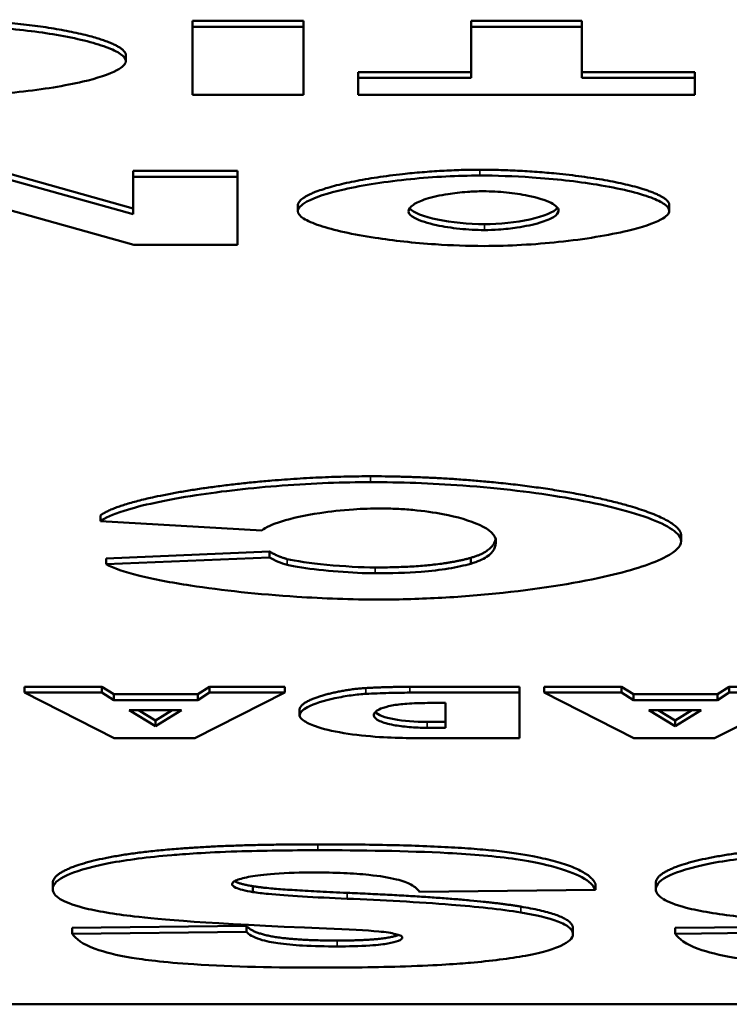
# Model space of a CAD drawing. Header units: inches. Extents: x 1.4 to 53.9, y 1.3 to 58.
# Tile 46 of 227: x 40.34 to 40.578, y 16.132 to 16.462. Entities that reach past the tile are written whole.
import ezdxf

# ---------------------------------------------------------------- set-up
doc = ezdxf.new("R2010")
doc.units = ezdxf.units.IN
doc.header["$MEASUREMENT"] = 0
doc.layers.add('Visible (ANSI)', color=7, linetype='Continuous', lineweight=50)
doc.layers.add('Visible Narrow (ANSI)', color=7, linetype='Continuous', lineweight=35)

msp = doc.modelspace()

# ---------------------------------------------------------------- linework, layer by layer
at = {"layer": 'Visible (ANSI)'}
for p, q in [((40.39832, 16.46146), (40.39832, 16.4595)), ((40.39832, 16.46146), (40.43551, 16.46146)), ((40.43551, 16.46146), (40.43551, 16.4595)), ((40.49164, 16.46146), (40.49164, 16.4595)), ((40.49164, 16.46146), (40.52872, 16.46146)), ((40.52872, 16.46146), (40.52872, 16.4595)), ((40.39832, 16.4595), (40.39832, 16.4367)), ((40.43551, 16.4595), (40.39832, 16.4595)), ((40.43551, 16.4367), (40.43551, 16.4595)), ((40.52872, 16.4595), (40.49164, 16.4595)), ((40.49164, 16.4595), (40.49164, 16.44234)), ((40.52872, 16.44234), (40.52872, 16.4595)), ((40.37603, 16.45001), (40.37603, 16.44804)), ((40.45376, 16.4443), (40.45376, 16.44234)), ((40.45376, 16.4443), (40.49164, 16.4443)), ((40.52872, 16.4443), (40.5666, 16.4443)), ((40.5666, 16.4443), (40.5666, 16.44234)), ((40.45376, 16.44234), (40.45376, 16.4367)), ((40.49164, 16.44234), (40.45376, 16.44234)), ((40.5666, 16.44234), (40.52872, 16.44234)), ((40.5666, 16.4367), (40.5666, 16.44234)), ((40.39832, 16.4367), (40.43551, 16.4367)), ((40.45376, 16.4367), (40.5666, 16.4367)), ((40.33347, 16.41124), (40.37851, 16.39869)), ((40.37851, 16.41124), (40.37851, 16.40927)), ((40.37851, 16.41124), (40.41339, 16.41124)), ((40.41339, 16.41124), (40.41339, 16.40927)), ((40.37851, 16.39672), (40.33347, 16.40927)), ((40.41339, 16.40927), (40.37851, 16.40927)), ((40.37851, 16.40927), (40.37851, 16.39672)), ((40.41339, 16.38648), (40.41339, 16.40927)), ((40.33347, 16.39909), (40.37875, 16.38648)), ((40.43361, 16.39967), (40.43361, 16.39771)), ((40.558, 16.39985), (40.558, 16.39789)), ((40.37875, 16.38648), (40.41339, 16.38648)), ((40.36752, 16.29589), (40.36752, 16.29393)), ((40.36752, 16.29393), (40.42161, 16.29082)), ((40.56194, 16.28924), (40.56194, 16.28727)), ((40.36945, 16.28149), (40.42411, 16.28379)), ((40.42411, 16.28379), (40.42411, 16.28183)), ((40.42411, 16.28183), (40.36945, 16.27952)), ((40.36945, 16.28149), (40.36945, 16.27952)), ((40.49149, 16.28167), (40.49149, 16.27971)), ((40.34211, 16.23849), (40.36798, 16.23849)), ((40.34211, 16.23849), (40.34211, 16.23653)), ((40.36798, 16.23653), (40.34211, 16.23653)), ((40.34211, 16.23653), (40.37214, 16.22133)), ((40.36798, 16.23849), (40.36798, 16.23653)), ((40.36798, 16.23849), (40.37199, 16.23597)), ((40.37199, 16.23401), (40.36798, 16.23653)), ((40.39917, 16.22133), (40.42927, 16.23653)), ((40.40009, 16.23597), (40.40402, 16.23849)), ((40.40402, 16.23653), (40.40009, 16.23401)), ((40.40402, 16.23849), (40.40402, 16.23653)), ((40.40402, 16.23849), (40.42927, 16.23849)), ((40.42927, 16.23653), (40.40402, 16.23653)), ((40.42927, 16.23849), (40.42927, 16.23653)), ((40.47108, 16.23849), (40.50781, 16.23849)), ((40.50781, 16.23653), (40.47108, 16.23653)), ((40.50781, 16.23849), (40.50781, 16.23653)), ((40.50781, 16.22133), (40.50781, 16.23653)), ((40.51613, 16.23849), (40.542, 16.23849)), ((40.51613, 16.23849), (40.51613, 16.23653)), ((40.542, 16.23653), (40.51613, 16.23653)), ((40.51613, 16.23653), (40.54615, 16.22133)), ((40.542, 16.23849), (40.542, 16.23653)), ((40.542, 16.23849), (40.546, 16.23597)), ((40.546, 16.23401), (40.542, 16.23653)), ((40.57318, 16.22133), (40.60329, 16.23653)), ((40.5741, 16.23597), (40.57803, 16.23849)), ((40.57803, 16.23653), (40.5741, 16.23401)), ((40.57803, 16.23849), (40.57803, 16.23653)), ((40.57803, 16.23849), (40.60329, 16.23849)), ((40.60329, 16.23653), (40.57803, 16.23653)), ((40.37199, 16.23597), (40.37199, 16.23401)), ((40.37199, 16.23597), (40.40009, 16.23597)), ((40.40009, 16.23401), (40.37199, 16.23401)), ((40.40009, 16.23597), (40.40009, 16.23401)), ((40.546, 16.23597), (40.546, 16.23401)), ((40.546, 16.23597), (40.5741, 16.23597)), ((40.5741, 16.23401), (40.546, 16.23401)), ((40.5741, 16.23597), (40.5741, 16.23401)), ((40.37715, 16.23072), (40.3947, 16.23072)), ((40.38592, 16.22526), (40.37715, 16.23072)), ((40.38031, 16.23072), (40.38592, 16.22723)), ((40.3947, 16.23072), (40.38592, 16.22526)), ((40.38592, 16.22723), (40.39154, 16.23072)), ((40.4342, 16.23084), (40.4342, 16.22888)), ((40.47701, 16.23307), (40.48309, 16.23307)), ((40.48309, 16.23307), (40.48309, 16.22477)), ((40.55116, 16.23072), (40.56871, 16.23072)), ((40.55994, 16.22526), (40.55116, 16.23072)), ((40.55432, 16.23072), (40.55994, 16.22723)), ((40.56871, 16.23072), (40.55994, 16.22526)), ((40.55994, 16.22723), (40.56556, 16.23072)), ((40.38592, 16.22723), (40.38592, 16.22526)), ((40.47693, 16.22673), (40.48309, 16.22673)), ((40.55994, 16.22723), (40.55994, 16.22526)), ((40.48309, 16.22477), (40.47693, 16.22477)), ((40.37214, 16.22133), (40.39917, 16.22133)), ((40.47108, 16.22133), (40.50781, 16.22133)), ((40.54615, 16.22133), (40.57318, 16.22133)), ((40.35154, 16.17272), (40.35154, 16.17076)), ((40.41853, 16.17173), (40.41853, 16.16977)), ((40.47435, 16.16984), (40.53325, 16.17054)), ((40.53325, 16.1725), (40.53325, 16.17054)), ((40.55347, 16.17272), (40.55347, 16.17076)), ((40.35809, 16.15777), (40.41641, 16.15842)), ((40.35809, 16.15777), (40.35809, 16.1558)), ((40.41641, 16.15842), (40.41641, 16.15646)), ((40.52575, 16.15755), (40.52575, 16.15558)), ((40.56001, 16.15777), (40.61834, 16.15842)), ((40.56001, 16.15777), (40.56001, 16.1558)), ((40.41641, 16.15646), (40.35809, 16.1558)), ((40.61834, 16.15646), (40.56001, 16.1558)), ((41.46971, 16.13218), (37.46971, 16.13218))]:
    msp.add_line(p, q, dxfattribs=at)
for points, degree in [([(40.31366, 16.46186), (40.3333, 16.46186), (40.35801, 16.45968), (40.37603, 16.45424), (40.37603, 16.45001)], 4), ([(40.43361, 16.39967), (40.43361, 16.40367), (40.44781, 16.40878), (40.47461, 16.41163), (40.49459, 16.41163)], 4), ([(40.49459, 16.41163), (40.5148, 16.41163), (40.54148, 16.40917), (40.558, 16.40384), (40.558, 16.39985)], 4), ([(40.47103, 16.39869), (40.47322, 16.39583), (40.48541, 16.39338), (40.49609, 16.39338)], 3), ([(40.49609, 16.39338), (40.50622, 16.39338), (40.51834, 16.39585), (40.52056, 16.39891)], 3), ([(40.36752, 16.29589), (40.37291, 16.30021), (40.3964, 16.30602), (40.43124, 16.30898), (40.45799, 16.30898)], 4), ([(40.45799, 16.30898), (40.49072, 16.30898), (40.53191, 16.30536), (40.56194, 16.2963), (40.56194, 16.28924)], 4), ([(40.49149, 16.28167), (40.49898, 16.28377), (40.49984, 16.28802)], 2), ([(40.42411, 16.28379), (40.427, 16.28207), (40.43008, 16.28127)], 2), ([(40.43008, 16.28127), (40.43528, 16.27991), (40.45029, 16.27845), (40.45953, 16.27845)], 3), ([(40.45953, 16.27845), (40.48032, 16.27845), (40.49149, 16.28167)], 2), ([(40.4342, 16.23084), (40.4342, 16.23328), (40.44005, 16.23596), (40.45037, 16.23777), (40.45638, 16.23808)], 4), ([(40.45638, 16.23808), (40.46446, 16.23849), (40.47108, 16.23849)], 2), ([(40.45952, 16.22998), (40.46136, 16.22806), (40.46869, 16.22673), (40.47693, 16.22673)], 3), ([(40.35154, 16.17272), (40.35154, 16.17638), (40.37291, 16.18256), (40.41102, 16.18574), (40.44028, 16.18574)], 2), ([(40.44028, 16.18574), (40.49129, 16.18574), (40.53075, 16.17828), (40.53325, 16.1725)], 2), ([(40.55347, 16.17272), (40.55347, 16.17638), (40.57483, 16.18256), (40.61295, 16.18574), (40.6422, 16.18574)], 2), ([(40.41242, 16.1734), (40.41398, 16.1725), (40.41853, 16.17173)], 2), ([(40.41853, 16.17173), (40.42527, 16.17056), (40.4501, 16.1695)], 2), ([(40.4501, 16.1695), (40.49091, 16.16779), (40.50823, 16.1649)], 2), ([(40.50823, 16.1649), (40.52575, 16.16201), (40.52575, 16.15755)], 2), ([(40.41641, 16.15842), (40.41872, 16.15587), (40.43374, 16.15353), (40.44682, 16.15353)], 2)]:
    msp.add_open_spline(points, degree=degree, dxfattribs=at)
for points, degree, knots in [([(40.37603, 16.44804), (40.37603, 16.44882), (40.37536, 16.44961), (40.3731, 16.45116), (40.37142, 16.45195), (40.36525, 16.45422), (40.35952, 16.45562), (40.34672, 16.45781), (40.33974, 16.45866), (40.32581, 16.45967), (40.31953, 16.45989), (40.31366, 16.45989)], 3, [-0.2135579, -0.2135579, -0.2135579, -0.2135579, -0.1865293, -0.1865293, -0.1574507, -0.1574507, -0.0980578, -0.0980578, -0.0447245, -0.0447245, 0, 0, 0, 0]), ([(40.3154, 16.43631), (40.31965, 16.43631), (40.32389, 16.43644), (40.33225, 16.4369), (40.33639, 16.43725), (40.34836, 16.43853), (40.3557, 16.43974), (40.36643, 16.44225), (40.37048, 16.44355), (40.37492, 16.44593), (40.37603, 16.44698), (40.37603, 16.44804)], 3, [-0.2382995, -0.2382995, -0.2382995, -0.2382995, -0.2058359, -0.2058359, -0.1718754, -0.1718754, -0.1011829, -0.1011829, -0.0425574, -0.0425574, 0, 0, 0, 0]), ([(40.49459, 16.40967), (40.49078, 16.40967), (40.48691, 16.40955), (40.47915, 16.40915), (40.47518, 16.40885), (40.46324, 16.40767), (40.4555, 16.4065), (40.44351, 16.40377), (40.4393, 16.40236), (40.43461, 16.39981), (40.43361, 16.39871), (40.43361, 16.39771)], 3, [-0.199539, -0.199539, -0.199539, -0.199539, -0.17544, -0.17544, -0.1488824, -0.1488824, -0.0909814, -0.0909814, -0.0401741, -0.0401741, 0, 0, 0, 0]), ([(40.558, 16.39789), (40.558, 16.39861), (40.55739, 16.39934), (40.55533, 16.40081), (40.55377, 16.40156), (40.54767, 16.40386), (40.54148, 16.40537), (40.52704, 16.40772), (40.51961, 16.40854), (40.50591, 16.40947), (40.49996, 16.40967), (40.49459, 16.40967)], 3, [-0.1995184, -0.1995184, -0.1995184, -0.1995184, -0.1756782, -0.1756782, -0.1496219, -0.1496219, -0.0914427, -0.0914427, -0.0409581, -0.0409581, 0, 0, 0, 0]), ([(40.47068, 16.39762), (40.47068, 16.39839), (40.47122, 16.39916), (40.47328, 16.40057), (40.47471, 16.40123), (40.47869, 16.4025), (40.48121, 16.40306), (40.48588, 16.40379), (40.48806, 16.40405), (40.49212, 16.40433), (40.49392, 16.4044), (40.49574, 16.4044)], 3, [-0.1103108, -0.1103108, -0.1103108, -0.1103108, -0.0839154, -0.0839154, -0.0598162, -0.0598162, -0.0329238, -0.0329238, -0.0139063, -0.0139063, 0, 0, 0, 0]), ([(40.49574, 16.4044), (40.49704, 16.4044), (40.49833, 16.40436), (40.50091, 16.40423), (40.50221, 16.40413), (40.50597, 16.40374), (40.50844, 16.40337), (40.51387, 16.40226), (40.51659, 16.40143), (40.52004, 16.39968), (40.52092, 16.39881), (40.52092, 16.39793)], 3, [-0.1300342, -0.1300342, -0.1300342, -0.1300342, -0.117211, -0.117211, -0.1035279, -0.1035279, -0.0751186, -0.0751186, -0.0351666, -0.0351666, 0, 0, 0, 0]), ([(40.43361, 16.39771), (40.43361, 16.39689), (40.43432, 16.39608), (40.43683, 16.39447), (40.4387, 16.39368), (40.44561, 16.39137), (40.45213, 16.38995), (40.46555, 16.3879), (40.47243, 16.38713), (40.48494, 16.38629), (40.49044, 16.38608), (40.49597, 16.38608)], 3, [-0.2402013, -0.2402013, -0.2402013, -0.2402013, -0.2074165, -0.2074165, -0.1729462, -0.1729462, -0.1010017, -0.1010017, -0.0421887, -0.0421887, 0, 0, 0, 0]), ([(40.49609, 16.39141), (40.49469, 16.39141), (40.4933, 16.39146), (40.49051, 16.39161), (40.48912, 16.39172), (40.48508, 16.39214), (40.48245, 16.39255), (40.47708, 16.3937), (40.47455, 16.39449), (40.47146, 16.39608), (40.47068, 16.39685), (40.47068, 16.39762)], 3, [-0.1245162, -0.1245162, -0.1245162, -0.1245162, -0.1113733, -0.1113733, -0.0973313, -0.0973313, -0.0681394, -0.0681394, -0.0309913, -0.0309913, 0, 0, 0, 0]), ([(40.49597, 16.38608), (40.50022, 16.38608), (40.50445, 16.38621), (40.51282, 16.38668), (40.51698, 16.38702), (40.52972, 16.38836), (40.53776, 16.38969), (40.54875, 16.39232), (40.55271, 16.3936), (40.55694, 16.39589), (40.558, 16.39689), (40.558, 16.39789)], 3, [-0.240598, -0.240598, -0.240598, -0.240598, -0.2082413, -0.2082413, -0.1741981, -0.1741981, -0.0974146, -0.0974146, -0.0400493, -0.0400493, 0, 0, 0, 0]), ([(40.52092, 16.39793), (40.52092, 16.3972), (40.52033, 16.39648), (40.51816, 16.39513), (40.51664, 16.39449), (40.5125, 16.39324), (40.50984, 16.39268), (40.50512, 16.39197), (40.50302, 16.39173), (40.49927, 16.39148), (40.49769, 16.39141), (40.49609, 16.39141)], 3, [-0.1063838, -0.1063838, -0.1063838, -0.1063838, -0.0813505, -0.0813505, -0.0576836, -0.0576836, -0.0302523, -0.0302523, -0.0121924, -0.0121924, 0, 0, 0, 0]), ([(40.45799, 16.30702), (40.44901, 16.30702), (40.43885, 16.30664), (40.41807, 16.30509), (40.40826, 16.30398), (40.38939, 16.30107), (40.38118, 16.29926), (40.37152, 16.29621), (40.36887, 16.29501), (40.36752, 16.29393)], 3, [-0.2193082, -0.2193082, -0.2193082, -0.2193082, -0.1639216, -0.1639216, -0.1090699, -0.1090699, -0.0444721, -0.0444721, 0, 0, 0, 0]), ([(40.56194, 16.28727), (40.56194, 16.28857), (40.56081, 16.28988), (40.55705, 16.29247), (40.55424, 16.29379), (40.54397, 16.29757), (40.53442, 16.2999), (40.51309, 16.30354), (40.50145, 16.30496), (40.47824, 16.30666), (40.46778, 16.30702), (40.45799, 16.30702)], 3, [-0.3559299, -0.3559299, -0.3559299, -0.3559299, -0.3108821, -0.3108821, -0.2624178, -0.2624178, -0.1634296, -0.1634296, -0.0745408, -0.0745408, 0, 0, 0, 0]), ([(40.42161, 16.29082), (40.4228, 16.29189), (40.42517, 16.29294), (40.43156, 16.29492), (40.43595, 16.29589), (40.44438, 16.29717), (40.44819, 16.29761), (40.45522, 16.29809), (40.45831, 16.29821), (40.46146, 16.29821)], 3, [-0.1495901, -0.1495901, -0.1495901, -0.1495901, -0.1058786, -0.1058786, -0.056901, -0.056901, -0.023954, -0.023954, 0, 0, 0, 0]), ([(40.46146, 16.29821), (40.46326, 16.29821), (40.46504, 16.29816), (40.46862, 16.29799), (40.4704, 16.29786), (40.47586, 16.29736), (40.47926, 16.29686), (40.48705, 16.29536), (40.49131, 16.29414), (40.49788, 16.29109), (40.49996, 16.28923), (40.49996, 16.2872)], 3, [-0.2414972, -0.2414972, -0.2414972, -0.2414972, -0.2219146, -0.2219146, -0.2013139, -0.2013139, -0.1557968, -0.1557968, -0.081396, -0.081396, 0, 0, 0, 0]), ([(40.46088, 16.26771), (40.46798, 16.26771), (40.47503, 16.26793), (40.48898, 16.26871), (40.49587, 16.26928), (40.51583, 16.27141), (40.52805, 16.27343), (40.54593, 16.27762), (40.55268, 16.27978), (40.56009, 16.28375), (40.56194, 16.28551), (40.56194, 16.28727)], 3, [-0.3971658, -0.3971658, -0.3971658, -0.3971658, -0.3430598, -0.3430598, -0.286459, -0.286459, -0.1686381, -0.1686381, -0.0709289, -0.0709289, 0, 0, 0, 0]), ([(40.49996, 16.2872), (40.49996, 16.2855), (40.49926, 16.28361), (40.49561, 16.28118), (40.49392, 16.28039), (40.49149, 16.27971)], 3, [-0.1015051, -0.1015051, -0.1015051, -0.1015051, -0.0331005, -0.0331005, 0, 0, 0, 0]), ([(40.36945, 16.27952), (40.37182, 16.27818), (40.37571, 16.27691), (40.38525, 16.27453), (40.39125, 16.27339), (40.40819, 16.27079), (40.42053, 16.26947), (40.44216, 16.26807), (40.45155, 16.26771), (40.46088, 16.26771)], 3, [-0.2937692, -0.2937692, -0.2937692, -0.2937692, -0.2366427, -0.2366427, -0.1737272, -0.1737272, -0.0710862, -0.0710862, 0, 0, 0, 0]), ([(40.43008, 16.2793), (40.42889, 16.27961), (40.42787, 16.27999), (40.42593, 16.28081), (40.42494, 16.28133), (40.42411, 16.28183)], 3, [-0.03612274, -0.03612274, -0.03612274, -0.03612274, -0.02081743, -0.02081743, 0, 0, 0, 0]), ([(40.45953, 16.27649), (40.45596, 16.27649), (40.45153, 16.27671), (40.44272, 16.2774), (40.43836, 16.27788), (40.43293, 16.27869), (40.43125, 16.279), (40.43008, 16.2793)], 3, [-0.06681035, -0.06681035, -0.06681035, -0.06681035, -0.04096079, -0.04096079, -0.01515214, -0.01515214, 0, 0, 0, 0]), ([(40.49149, 16.27971), (40.48939, 16.2791), (40.48693, 16.27855), (40.48129, 16.27764), (40.47824, 16.27728), (40.47002, 16.27664), (40.46481, 16.27649), (40.45953, 16.27649)], 3, [-0.09673116, -0.09673116, -0.09673116, -0.09673116, -0.06774226, -0.06774226, -0.04021983, -0.04021983, 0, 0, 0, 0]), ([(40.47108, 16.23653), (40.46875, 16.23653), (40.4664, 16.23649), (40.4615, 16.23635), (40.45891, 16.23624), (40.45638, 16.23612)], 3, [-0.03774435, -0.03774435, -0.03774435, -0.03774435, -0.01997479, -0.01997479, 0, 0, 0, 0]), ([(40.45638, 16.23612), (40.45498, 16.23604), (40.45329, 16.23588), (40.4497, 16.23538), (40.44784, 16.23505), (40.44238, 16.23387), (40.43907, 16.23284), (40.43519, 16.23078), (40.4342, 16.22982), (40.4342, 16.22888)], 3, [-0.1379992, -0.1379992, -0.1379992, -0.1379992, -0.112289, -0.112289, -0.0873692, -0.0873692, -0.0380582, -0.0380582, 0, 0, 0, 0]), ([(40.45907, 16.22896), (40.45907, 16.22936), (40.45926, 16.22976), (40.46006, 16.2305), (40.46063, 16.23085), (40.46235, 16.23156), (40.46356, 16.23191), (40.46656, 16.23248), (40.46825, 16.23269), (40.47233, 16.233), (40.47465, 16.23307), (40.47701, 16.23307)], 3, [-0.08079257, -0.08079257, -0.08079257, -0.08079257, -0.06495498, -0.06495498, -0.05038457, -0.05038457, -0.03362612, -0.03362612, -0.01798948, -0.01798948, 0, 0, 0, 0]), ([(40.4342, 16.22888), (40.4342, 16.22843), (40.43459, 16.22785), (40.43642, 16.22654), (40.43777, 16.2259), (40.44192, 16.22443), (40.44511, 16.22365), (40.45283, 16.22238), (40.45696, 16.22195), (40.46452, 16.22144), (40.46799, 16.22133), (40.47108, 16.22133)], 3, [-0.115181, -0.115181, -0.115181, -0.115181, -0.0964893, -0.0964893, -0.0774162, -0.0774162, -0.0502336, -0.0502336, -0.0235645, -0.0235645, 0, 0, 0, 0]), ([(40.47693, 16.22477), (40.4759, 16.22477), (40.47487, 16.22479), (40.47285, 16.22487), (40.47187, 16.22493), (40.46899, 16.22517), (40.46723, 16.22541), (40.4638, 16.22605), (40.4622, 16.2265), (40.45979, 16.2276), (40.45907, 16.22825), (40.45907, 16.22896)], 3, [-0.09491255, -0.09491255, -0.09491255, -0.09491255, -0.08492541, -0.08492541, -0.0749782, -0.0749782, -0.05447356, -0.05447356, -0.02844888, -0.02844888, 0, 0, 0, 0]), ([(40.44028, 16.18377), (40.43128, 16.18377), (40.42206, 16.18366), (40.40254, 16.18301), (40.39552, 16.18249), (40.38351, 16.18146), (40.3764, 16.18057), (40.36298, 16.178), (40.35874, 16.1765), (40.35311, 16.17394), (40.35154, 16.17238), (40.35154, 16.17076)], 3, [-0.1860868, -0.1860868, -0.1860868, -0.1860868, -0.1693712, -0.1693712, -0.1492758, -0.1492758, -0.1111652, -0.1111652, -0.0649681, -0.0649681, 0, 0, 0, 0]), ([(40.53325, 16.17054), (40.53264, 16.17196), (40.5312, 16.17337), (40.52635, 16.176), (40.52311, 16.17719), (40.51682, 16.17885), (40.51272, 16.17989), (40.49996, 16.18175), (40.49195, 16.18239), (40.47014, 16.18356), (40.45451, 16.18377), (40.44028, 16.18377)], 3, [-0.4654095, -0.4654095, -0.4654095, -0.4654095, -0.3446019, -0.3446019, -0.2304385, -0.2304385, -0.1721307, -0.1721307, -0.1084175, -0.1084175, 0, 0, 0, 0]), ([(40.6422, 16.18377), (40.63321, 16.18377), (40.62399, 16.18366), (40.60446, 16.18301), (40.59744, 16.18249), (40.58544, 16.18146), (40.57832, 16.18057), (40.56491, 16.178), (40.56066, 16.1765), (40.55504, 16.17394), (40.55347, 16.17238), (40.55347, 16.17076)], 3, [-0.1860868, -0.1860868, -0.1860868, -0.1860868, -0.1693712, -0.1693712, -0.1492758, -0.1492758, -0.1111652, -0.1111652, -0.0649681, -0.0649681, 0, 0, 0, 0]), ([(40.4116, 16.1724), (40.4116, 16.17264), (40.41172, 16.17287), (40.41225, 16.17332), (40.41264, 16.17354), (40.41426, 16.17421), (40.4159, 16.17461), (40.41973, 16.1753), (40.4222, 16.17565), (40.43, 16.17621), (40.43463, 16.17632), (40.43913, 16.17632)], 3, [-0.1199457, -0.1199457, -0.1199457, -0.1199457, -0.1063301, -0.1063301, -0.0928068, -0.0928068, -0.0635414, -0.0635414, -0.0342188, -0.0342188, 0, 0, 0, 0]), ([(40.43913, 16.17632), (40.44244, 16.17632), (40.44576, 16.17626), (40.45194, 16.17598), (40.45476, 16.17579), (40.46102, 16.17513), (40.46409, 16.17463), (40.46665, 16.17401)], 3, [-0.07975348, -0.07975348, -0.07975348, -0.07975348, -0.05449416, -0.05449416, -0.03144363, -0.03144363, 0, 0, 0, 0]), ([(40.46665, 16.17401), (40.46877, 16.17349), (40.47032, 16.17288), (40.47289, 16.17149), (40.47378, 16.17065), (40.47435, 16.16984)], 3, [-0.0591236, -0.0591236, -0.0591236, -0.0591236, -0.03271839, -0.03271839, 0, 0, 0, 0]), ([(40.35154, 16.17076), (40.35154, 16.16963), (40.35233, 16.16852), (40.35558, 16.16652), (40.35802, 16.16548), (40.36629, 16.16333), (40.37224, 16.16238), (40.38729, 16.16061), (40.40245, 16.15924), (40.44317, 16.15756)], 3, [-0.9993053, -0.9993053, -0.9993053, -0.9993053, -0.7635292, -0.7635292, -0.5624344, -0.5624344, -0.3175496, -0.3175496, 0, 0, 0, 0]), ([(40.41853, 16.16977), (40.41728, 16.16998), (40.41612, 16.17021), (40.41421, 16.1707), (40.41344, 16.17095), (40.41201, 16.17159), (40.4116, 16.17199), (40.4116, 16.1724)], 3, [-0.04086772, -0.04086772, -0.04086772, -0.04086772, -0.02813448, -0.02813448, -0.01656236, -0.01656236, 0, 0, 0, 0]), ([(40.55347, 16.17076), (40.55347, 16.16963), (40.55426, 16.16852), (40.55751, 16.16652), (40.55994, 16.16548), (40.56822, 16.16333), (40.57417, 16.16238), (40.58922, 16.16061), (40.60438, 16.15924), (40.64509, 16.15756)], 3, [-0.9993053, -0.9993053, -0.9993053, -0.9993053, -0.7635292, -0.7635292, -0.5624344, -0.5624344, -0.3175496, -0.3175496, 0, 0, 0, 0]), ([(40.4501, 16.16754), (40.43927, 16.168), (40.42991, 16.16853), (40.42182, 16.16931), (40.41995, 16.16952), (40.41853, 16.16977)], 3, [-0.06130892, -0.06130892, -0.06130892, -0.06130892, -0.01464474, -0.01464474, 0, 0, 0, 0]), ([(40.50823, 16.16293), (40.5016, 16.16404), (40.49316, 16.16489), (40.47403, 16.1664), (40.46171, 16.16705), (40.4501, 16.16754)], 3, [-0.1575854, -0.1575854, -0.1575854, -0.1575854, -0.0906523, -0.0906523, 0, 0, 0, 0]), ([(40.52575, 16.15558), (40.52575, 16.15636), (40.52535, 16.15712), (40.52363, 16.1586), (40.52236, 16.15929), (40.51761, 16.1611), (40.51336, 16.16209), (40.50823, 16.16293)], 3, [-0.1122514, -0.1122514, -0.1122514, -0.1122514, -0.0812556, -0.0812556, -0.0517516, -0.0517516, 0, 0, 0, 0]), ([(40.44317, 16.15756), (40.45039, 16.15728), (40.45663, 16.15696), (40.46181, 16.15647), (40.46302, 16.15633), (40.46396, 16.15617)], 3, [-0.04433466, -0.04433466, -0.04433466, -0.04433466, -0.00964261, -0.00964261, 0, 0, 0, 0]), ([(40.35809, 16.1558), (40.35922, 16.15406), (40.36153, 16.15232), (40.36888, 16.14962), (40.37292, 16.14862), (40.382, 16.14712), (40.38842, 16.14626), (40.4119, 16.14473), (40.42683, 16.14447), (40.44066, 16.14447)], 3, [-0.4418767, -0.4418767, -0.4418767, -0.4418767, -0.2957437, -0.2957437, -0.1886322, -0.1886322, -0.1054557, -0.1054557, 0, 0, 0, 0]), ([(40.44682, 16.15156), (40.44294, 16.15156), (40.43896, 16.15164), (40.43224, 16.15202), (40.42943, 16.15227), (40.42518, 16.15288), (40.42293, 16.15328), (40.41855, 16.1547), (40.4172, 16.15559), (40.41641, 16.15646)], 3, [-0.1640096, -0.1640096, -0.1640096, -0.1640096, -0.1097308, -0.1097308, -0.0662085, -0.0662085, -0.0353979, -0.0353979, 0, 0, 0, 0]), ([(40.44066, 16.14447), (40.4502, 16.14447), (40.4602, 16.14457), (40.48069, 16.14523), (40.48739, 16.14575), (40.49817, 16.1467), (40.50451, 16.14746), (40.51627, 16.14966), (40.51968, 16.15089), (40.5244, 16.15302), (40.52575, 16.15427), (40.52575, 16.15558)], 3, [-0.1622541, -0.1622541, -0.1622541, -0.1622541, -0.1455565, -0.1455565, -0.1259062, -0.1259062, -0.0926284, -0.0926284, -0.0524969, -0.0524969, 0, 0, 0, 0]), ([(40.44682, 16.15353), (40.4576, 16.15353), (40.46601, 16.15484), (40.46737, 16.15542)], 2, [0, 0, 0, 1, 1.531798, 1.531798, 1.531798]), ([(40.46858, 16.15456), (40.46858, 16.15436), (40.46847, 16.15416), (40.46804, 16.15377), (40.46772, 16.15359), (40.46644, 16.15307), (40.46522, 16.15278), (40.46245, 16.1523), (40.46061, 16.15205), (40.4543, 16.15163), (40.45045, 16.15156), (40.44682, 16.15156)], 3, [-0.1044389, -0.1044389, -0.1044389, -0.1044389, -0.0904726, -0.0904726, -0.0770037, -0.0770037, -0.0508227, -0.0508227, -0.0276249, -0.0276249, 0, 0, 0, 0]), ([(40.46396, 16.15617), (40.46483, 16.15603), (40.46565, 16.15588), (40.46697, 16.15556), (40.46749, 16.1554), (40.46834, 16.15501), (40.46858, 16.15479), (40.46858, 16.15456)], 3, [-0.02546429, -0.02546429, -0.02546429, -0.02546429, -0.01682909, -0.01682909, -0.00919782, -0.00919782, 0, 0, 0, 0]), ([(40.56001, 16.1558), (40.56114, 16.15406), (40.56346, 16.15232), (40.57081, 16.14962), (40.57485, 16.14862), (40.58392, 16.14712), (40.59035, 16.14626), (40.61382, 16.14473), (40.62875, 16.14447), (40.64259, 16.14447)], 3, [-0.4418767, -0.4418767, -0.4418767, -0.4418767, -0.2957437, -0.2957437, -0.1886322, -0.1886322, -0.1054557, -0.1054557, 0, 0, 0, 0])]:
    msp.add_open_spline(points, degree=degree, knots=knots, dxfattribs=at)
at = {"layer": 'Visible Narrow (ANSI)'}
for p, q in [((40.49459, 16.41163), (40.49459, 16.40967)), ((40.49609, 16.39338), (40.49609, 16.39141)), ((40.45799, 16.30898), (40.45799, 16.30702)), ((40.43008, 16.28127), (40.43008, 16.2793)), ((40.45953, 16.27845), (40.45953, 16.27649)), ((40.45638, 16.23808), (40.45638, 16.23612)), ((40.47108, 16.23849), (40.47108, 16.23653)), ((40.47693, 16.22673), (40.47693, 16.22477)), ((40.44028, 16.18574), (40.44028, 16.18377)), ((40.4501, 16.1695), (40.4501, 16.16754)), ((40.50823, 16.1649), (40.50823, 16.16293)), ((40.44682, 16.15353), (40.44682, 16.15156))]:
    msp.add_line(p, q, dxfattribs=at)

doc.saveas('drawing.dxf')
